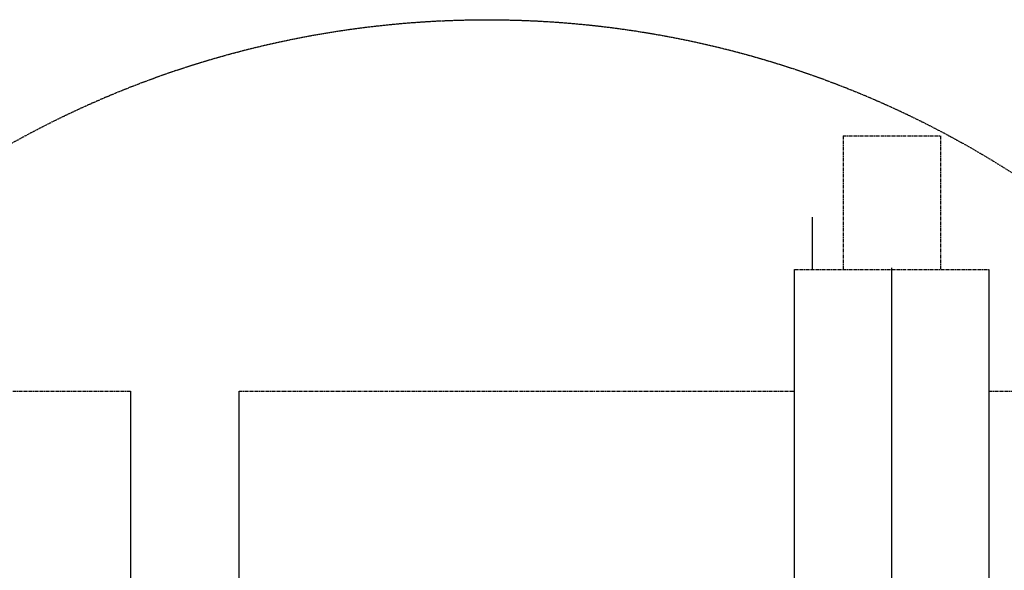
# Model space of a CAD drawing. Header units: inches. Extents: x -4968858 to -265257, y -220693 to 1871410.
# Tile 196 of 225: x -1892468 to -1892103, y 1197921 to 1198125. Entities that reach past the tile are written whole.
import ezdxf

# ---------------------------------------------------------------- set-up
doc = ezdxf.new("R2010")
doc.units = ezdxf.units.IN
doc.header["$MEASUREMENT"] = 0
for name, pattern in [('CENTER', [2, 1.25, -0.25, 0.25, -0.25]), ('CONTINOUS', [0]), ('HIDDEN', [0.375, 0.25, -0.125])]:
    doc.linetypes.add(name, pattern=pattern)
doc.layers.add('GRID', color=8, linetype='Continuous')
doc.layers.add('IPB', color=6, linetype='Continuous')

# ---------------------------------------------------------------- blocks, each defined once
blk = doc.blocks.new('UTCOMBINE')
at = {"color": 6}
for p, q in [((-709920.4, 44536.22, 0), (-709920.4, 42926.93, 0)), ((-709678.78, 44372.55, 0), (-709678.78, 42972.56, 0)), ((-709678.78, 44372.55, 0), (-709678.78, 42972.56, 0)), ((-709638.72, 44372.55, 0), (-709638.72, 42972.56, 0)), ((-709956.4, 44029.91, 0), (-709956.4, 42927.56, 0)), ((-709956.4, 44029.91, 0), (-709956.4, 42927.56, 0)), ((-709956.4, 44029.91, 0), (-709956.4, 42927.56, 0)), ((-709956.4, 44029.91, 0), (-709956.4, 42927.56, 0)), ((-709884.4, 44029.91, 0), (-709884.4, 42927.56, 0))]:
    blk.add_line(p, q, dxfattribs=at)
at = {"color": 6, "linetype": 'CENTER'}
for p, q in [((-709956.4, 42972.56, 0), (-710162.02, 42972.56, 0)), ((-709678.78, 42972.56, 0), (-709884.4, 42972.56, 0)), ((-709433.1, 42972.56, 0), (-709638.72, 42972.56, 0)), ((-709884.4, 42927.56, 0), (-709956.4, 42927.56, 0)), ((-709884.4, 42927.56, 0), (-709956.4, 42927.56, 0)), ((-709938.4, 42878.06, 0), (-709938.4, 42927.56, 0)), ((-709938.4, 42878.06, 0), (-709938.4, 42927.56, 0)), ((-709938.4, 42878.06, 0), (-709938.4, 42927.56, 0)), ((-709938.4, 42878.06, 0), (-709938.4, 42927.56, 0)), ((-709902.4, 42878.06, 0), (-709902.4, 42927.56, 0)), ((-709902.4, 42878.06, 0), (-709902.4, 42927.56, 0)), ((-709902.4, 42878.06, 0), (-709902.4, 42927.56, 0)), ((-709902.4, 42878.06, 0), (-709902.4, 42927.56, 0)), ((-709902.4, 42878.06, 0), (-709938.4, 42878.06, 0)), ((-709902.4, 42878.06, 0), (-709938.4, 42878.06, 0)), ((-709902.4, 42878.06, 0), (-709938.4, 42878.06, 0)), ((-709902.4, 42878.06, 0), (-709938.4, 42878.06, 0))]:
    blk.add_line(p, q, dxfattribs=at)
at = {"color": 3}
blk.add_line((-709891.08, 42927.56, 0), (-709891.08, 42908.16, 0), dxfattribs=at)
blk.add_line((-709891.08, 42927.56, 0), (-709891.08, 42908.16, 0), dxfattribs=at)
blk.add_line((-709891.08, 42927.56, 0), (-709891.08, 42908.16, 0), dxfattribs=at)
blk.add_line((-709891.08, 42927.56, 0), (-709891.08, 42908.16, 0), dxfattribs=at)
at = {"layer": 'IPB', "linetype": 'HIDDEN'}
blk.add_circle((-709770.63, 43196.45, 0), 361.31, dxfattribs=at)
blk = doc.blocks.new('TFMR YARD')
at = {"layer": 'GRID', "color": 1, "rotation": 180}
blk.add_blockref('UTCOMBINE', (-795623.35, 296115.83, 0), dxfattribs=at)

msp = doc.modelspace()

# ---------------------------------------------------------------- block references
at = {"color": 1, "linetype": 'CONTINOUS', "lineweight": 15}
msp.add_blockref('TFMR YARD', (-1806442.03, 944843.99), dxfattribs=at)

doc.saveas('drawing.dxf')
